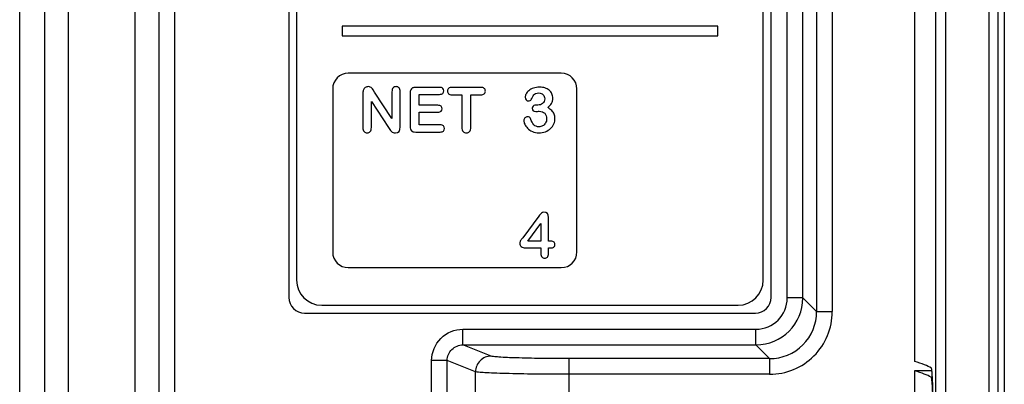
# Model space of a CAD drawing. Header units: millimetres. Extents: x 0 to 1500, y 0 to 1400.
# Tile 30 of 60: x 541 to 573, y 944 to 955. Entities that reach past the tile are written whole.
import ezdxf

# ---------------------------------------------------------------- set-up
doc = ezdxf.new("R2010")
doc.units = ezdxf.units.MM
doc.header["$LTSCALE"] = 91.259259
doc.layers.add('00_COMPONENTS', color=7, linetype='CONTINUOUS')

msp = doc.modelspace()

# ---------------------------------------------------------------- linework, layer by layer
at = {"layer": '00_COMPONENTS', "color": 7, "linetype": 'CONTINUOUS'}
for p, q in [((542.872, 1006.597), (542.872, 898.083)), ((545.019, 868.23), (545.019, 1006.583)), ((570.577, 1006.018), (570.577, 892.988)), ((569.901, 1005.703), (569.901, 944.538)), ((572.572, 893.303), (572.572, 1005.703)), ((572.772, 1005.553), (572.772, 893.453)), ((549.922, 988.583), (549.922, 946.583)), ((565.322, 946.583), (565.322, 988.583)), ((550.172, 988.033), (550.172, 947.133)), ((565.072, 947.133), (565.072, 988.033)), ((551.622, 955.233), (551.622, 954.933)), ((563.622, 955.233), (551.622, 955.233)), ((563.622, 954.933), (563.622, 955.233)), ((551.622, 954.933), (563.622, 954.933)), ((558.622, 953.733), (551.822, 953.733)), ((551.322, 953.233), (551.322, 948.033)), ((552.66, 953.135), (552.615, 953.206)), ((553.216, 952.295), (552.66, 953.135)), ((553.216, 953.143), (553.216, 952.295)), ((553.481, 952.021), (553.481, 953.143)), ((554.737, 953.284), (553.974, 953.284)), ((556.052, 953.284), (555.134, 953.284)), ((559.122, 948.033), (559.122, 953.233)), ((552.288, 953.099), (552.288, 951.999)), ((552.558, 951.999), (552.558, 952.834)), ((552.558, 952.834), (553.1, 952.004)), ((553.797, 953.107), (553.797, 952.035)), ((554.086, 952.711), (554.086, 953.061)), ((554.086, 953.061), (554.737, 953.061)), ((555.134, 953.045), (555.449, 953.045)), ((555.449, 953.045), (555.449, 952.01)), ((555.737, 952.01), (555.737, 953.045)), ((555.737, 953.045), (556.052, 953.045)), ((554.685, 952.711), (554.086, 952.711)), ((554.086, 952.087), (554.086, 952.493)), ((554.086, 952.493), (554.685, 952.493)), ((557.874, 952.719), (557.834, 952.719)), ((553.974, 951.858), (554.759, 951.858)), ((554.759, 952.087), (554.086, 952.087)), ((557.905, 949.173), (557.39, 948.483)), ((558.215, 948.38), (558.215, 949.133)), ((557.553, 948.38), (557.972, 948.945)), ((557.972, 948.945), (557.972, 948.38)), ((557.39, 948.483), (557.354, 948.435)), ((557.483, 948.162), (557.972, 948.162)), ((557.972, 948.38), (557.553, 948.38)), ((557.972, 948.162), (557.972, 947.981)), ((558.256, 948.38), (558.215, 948.38)), ((558.215, 947.981), (558.215, 948.162)), ((558.215, 948.162), (558.274, 948.162)), ((551.822, 947.533), (558.622, 947.533)), ((550.972, 946.333), (564.272, 946.333)), ((550.422, 946.083), (564.822, 946.083)), ((569.901, 944.238), (569.901, 939.492)), ((570.461, 944.238), (569.901, 944.238))]:
    msp.add_line(p, q, dxfattribs=at)
at = {"layer": '00_COMPONENTS', "color": 9, "linetype": 'CONTINUOUS'}
for p, q in [((545.78, 878.083), (545.78, 1006.583)), ((546.279, 878.083), (546.279, 1006.583)), ((570.896, 1006.009), (570.896, 892.997)), ((541.327, 878.02), (541.327, 1005.85)), ((542.125, 878.02), (542.125, 1005.85)), ((572.291, 893.303), (572.291, 1005.703)), ((566.776, 989.038), (566.776, 946.127)), ((567.276, 989.038), (567.276, 946.127)), ((565.839, 946.565), (565.839, 988.601)), ((566.339, 946.565), (566.339, 988.601)), ((566.339, 946.565), (565.839, 946.565)), ((566.776, 946.127), (566.339, 946.565)), ((566.776, 946.127), (567.276, 946.127)), ((555.483, 945.066), (555.483, 945.566)), ((555.483, 945.566), (564.84, 945.566)), ((564.84, 945.066), (564.84, 945.566)), ((556.38, 944.708), (555.483, 945.066)), ((555.483, 945.066), (564.84, 945.066)), ((565.277, 944.628), (564.84, 945.066)), ((558.871, 893.201), (558.871, 944.628)), ((565.277, 944.628), (558.871, 944.628)), ((565.277, 944.628), (565.277, 944.129)), ((554.483, 891.384), (554.483, 944.568)), ((554.981, 944.568), (554.483, 944.568)), ((554.981, 891.384), (554.981, 944.568)), ((555.882, 944.208), (554.981, 944.568)), ((555.882, 893.201), (555.882, 944.208)), ((565.277, 944.129), (558.871, 944.129)), ((570.475, 944.033), (570.433, 944.033))]:
    msp.add_line(p, q, dxfattribs=at)
at = {"layer": '00_COMPONENTS', "color": 7, "linetype": 'CONTINUOUS'}
for centre, radius, start, end in [((551.822, 953.233), 0.5, 90, 180), ((558.622, 953.233), 0.5, 0, 90), ((554.769, 953.115), 2.005, 213.6565, 215.9925), ((551.822, 948.033), 0.5, 180, 270), ((558.622, 948.033), 0.5, 270, 360), ((550.972, 947.133), 0.8, 180, 270), ((564.272, 947.133), 0.8, 270, 360), ((550.422, 946.583), 0.5, 180, 270), ((564.822, 946.583), 0.5, 270, 360)]:
    msp.add_arc(centre, radius, start, end, dxfattribs=at)
at = {"layer": '00_COMPONENTS', "color": 9, "linetype": 'CONTINUOUS'}
for centre, radius, start, end in [((564.839, 946.566), 1.5, 270.0246, 359.9754), ((564.84, 946.565), 0.999, 270.0015, 359.9972), ((565.278, 946.127), 1.998, 269.9881, 0.0119), ((565.279, 946.126), 1.498, 269.9527, 0.0473)]:
    msp.add_arc(centre, radius, start, end, dxfattribs=at)
at = {"layer": '00_COMPONENTS', "color": 7, "linetype": 'CONTINUOUS'}
for centre, major_axis, start_param in [((199.181, 944.142), (371.413, 0), 0.028602), ((199.275, 943.843), (371.319, 0), 0.029417)]:
    msp.add_ellipse(centre, major_axis=major_axis, ratio=0.017455, start_param=start_param, end_param=0.061087, dxfattribs=at)
for points in [[(552.304, 953.209), (552.293, 953.182), (552.288, 953.146), (552.288, 953.099)], [(552.365, 953.28), (552.336, 953.261), (552.315, 953.238), (552.304, 953.209)], [(552.457, 953.308), (552.424, 953.308), (552.393, 953.298), (552.365, 953.28)], [(552.523, 953.295), (552.505, 953.303), (552.483, 953.308), (552.457, 953.308)], [(552.572, 953.261), (552.558, 953.275), (552.542, 953.287), (552.523, 953.295)], [(552.615, 953.206), (552.6, 953.228), (552.586, 953.247), (552.572, 953.261)], [(553.251, 953.266), (553.227, 953.239), (553.216, 953.197), (553.216, 953.143)], [(553.347, 953.308), (553.306, 953.308), (553.274, 953.293), (553.251, 953.266)], [(553.445, 953.266), (553.421, 953.293), (553.388, 953.308), (553.347, 953.308)], [(553.481, 953.143), (553.481, 953.197), (553.469, 953.239), (553.445, 953.266)], [(553.815, 953.208), (553.803, 953.182), (553.797, 953.147), (553.797, 953.107)], [(553.873, 953.265), (553.847, 953.253), (553.827, 953.234), (553.815, 953.208)], [(553.974, 953.284), (553.933, 953.284), (553.899, 953.277), (553.873, 953.265)], [(554.839, 953.253), (554.817, 953.273), (554.782, 953.284), (554.737, 953.284)], [(554.873, 953.173), (554.873, 953.206), (554.861, 953.232), (554.839, 953.253)], [(554.839, 953.091), (554.861, 953.111), (554.873, 953.139), (554.873, 953.173)], [(555.025, 953.252), (554.999, 953.23), (554.988, 953.201), (554.988, 953.164)], [(554.988, 953.164), (554.988, 953.128), (554.999, 953.099), (555.023, 953.077)], [(555.134, 953.284), (555.086, 953.284), (555.05, 953.273), (555.025, 953.252)], [(556.162, 953.25), (556.138, 953.272), (556.101, 953.284), (556.052, 953.284)], [(556.199, 953.164), (556.199, 953.199), (556.187, 953.228), (556.162, 953.25)], [(556.162, 953.078), (556.187, 953.099), (556.199, 953.128), (556.199, 953.164)], [(557.588, 953.178), (557.548, 953.145), (557.518, 953.109), (557.498, 953.072)], [(557.734, 953.259), (557.676, 953.239), (557.626, 953.212), (557.588, 953.178)], [(557.93, 953.29), (557.858, 953.29), (557.793, 953.28), (557.734, 953.259)], [(558.102, 953.264), (558.049, 953.282), (557.992, 953.29), (557.93, 953.29)], [(558.237, 953.19), (558.198, 953.222), (558.153, 953.247), (558.102, 953.264)], [(558.324, 953.077), (558.304, 953.12), (558.275, 953.157), (558.237, 953.19)], [(554.737, 953.061), (554.782, 953.061), (554.817, 953.071), (554.839, 953.091)], [(555.023, 953.077), (555.047, 953.056), (555.084, 953.045), (555.134, 953.045)], [(556.052, 953.045), (556.1, 953.045), (556.137, 953.056), (556.162, 953.078)], [(557.498, 953.072), (557.478, 953.035), (557.468, 952.999), (557.468, 952.966)], [(557.468, 952.966), (557.468, 952.931), (557.478, 952.902), (557.5, 952.881)], [(557.5, 952.881), (557.521, 952.86), (557.546, 952.85), (557.572, 952.85)], [(557.572, 952.85), (557.593, 952.85), (557.613, 952.854), (557.63, 952.862)], [(557.63, 952.862), (557.647, 952.869), (557.658, 952.88), (557.665, 952.894)], [(557.665, 952.894), (557.676, 952.919), (557.688, 952.945), (557.701, 952.974)], [(557.701, 952.974), (557.715, 953.003), (557.728, 953.026), (557.744, 953.044)], [(557.744, 953.044), (557.759, 953.062), (557.779, 953.076), (557.804, 953.088)], [(557.804, 953.088), (557.83, 953.099), (557.863, 953.105), (557.902, 953.105)], [(557.902, 953.105), (557.961, 953.105), (558.007, 953.086), (558.041, 953.05)], [(558.093, 952.922), (558.093, 952.856), (558.071, 952.806), (558.028, 952.771)], [(558.041, 953.05), (558.076, 953.014), (558.093, 952.971), (558.093, 952.922)], [(558.31, 952.772), (558.338, 952.819), (558.353, 952.874), (558.353, 952.939)], [(558.353, 952.939), (558.353, 952.988), (558.343, 953.035), (558.324, 953.077)], [(554.783, 952.681), (554.762, 952.7), (554.729, 952.711), (554.685, 952.711)], [(554.685, 952.493), (554.73, 952.493), (554.763, 952.503), (554.784, 952.523)], [(554.817, 952.603), (554.817, 952.635), (554.805, 952.661), (554.783, 952.681)], [(554.784, 952.523), (554.806, 952.544), (554.817, 952.57), (554.817, 952.603)], [(557.73, 952.689), (557.707, 952.67), (557.695, 952.646), (557.695, 952.615)], [(557.695, 952.615), (557.695, 952.582), (557.705, 952.557), (557.725, 952.54)], [(557.725, 952.54), (557.744, 952.522), (557.771, 952.513), (557.807, 952.513)], [(557.834, 952.719), (557.788, 952.719), (557.754, 952.709), (557.73, 952.689)], [(557.807, 952.513), (557.815, 952.513), (557.832, 952.514), (557.86, 952.517)], [(557.86, 952.517), (557.887, 952.519), (557.906, 952.521), (557.92, 952.521)], [(558.028, 952.771), (557.985, 952.736), (557.934, 952.719), (557.874, 952.719)], [(557.92, 952.521), (557.994, 952.521), (558.051, 952.499), (558.093, 952.456)], [(558.189, 952.637), (558.242, 952.681), (558.282, 952.725), (558.31, 952.772)], [(558.317, 952.544), (558.282, 952.579), (558.24, 952.61), (558.189, 952.637)], [(558.396, 952.427), (558.378, 952.47), (558.352, 952.509), (558.317, 952.544)], [(557.462, 952.311), (557.438, 952.288), (557.426, 952.258), (557.426, 952.221)], [(557.426, 952.221), (557.426, 952.192), (557.436, 952.155), (557.456, 952.11)], [(557.553, 952.346), (557.516, 952.346), (557.486, 952.334), (557.462, 952.311)], [(557.606, 952.329), (557.588, 952.34), (557.571, 952.346), (557.553, 952.346)], [(557.639, 952.292), (557.633, 952.306), (557.622, 952.319), (557.606, 952.329)], [(557.747, 952.09), (557.708, 952.134), (557.672, 952.201), (557.639, 952.292)], [(558.093, 952.456), (558.134, 952.413), (558.155, 952.354), (558.155, 952.278)], [(558.155, 952.278), (558.155, 952.227), (558.143, 952.182), (558.118, 952.143)], [(558.386, 952.119), (558.409, 952.173), (558.422, 952.23), (558.422, 952.29)], [(558.422, 952.29), (558.422, 952.338), (558.413, 952.384), (558.396, 952.427)], [(552.288, 951.999), (552.288, 951.944), (552.3, 951.904), (552.325, 951.875)], [(552.325, 951.875), (552.349, 951.848), (552.382, 951.834), (552.423, 951.834)], [(552.423, 951.834), (552.462, 951.834), (552.495, 951.848), (552.52, 951.875)], [(552.52, 951.875), (552.546, 951.903), (552.558, 951.944), (552.558, 951.999)], [(553.147, 951.937), (553.162, 951.915), (553.179, 951.896), (553.197, 951.88)], [(553.197, 951.88), (553.215, 951.864), (553.234, 951.853), (553.256, 951.845)], [(553.326, 951.834), (553.429, 951.834), (553.481, 951.896), (553.481, 952.021)], [(553.797, 952.035), (553.797, 951.973), (553.811, 951.927), (553.838, 951.9)], [(553.838, 951.9), (553.865, 951.872), (553.911, 951.858), (553.974, 951.858)], [(554.861, 952.055), (554.838, 952.077), (554.804, 952.087), (554.759, 952.087)], [(554.759, 951.858), (554.804, 951.858), (554.838, 951.868), (554.861, 951.889)], [(554.896, 951.972), (554.896, 952.007), (554.885, 952.034), (554.861, 952.055)], [(554.861, 951.889), (554.885, 951.91), (554.896, 951.938), (554.896, 951.972)], [(555.449, 952.01), (555.449, 951.95), (555.461, 951.907), (555.489, 951.877)], [(555.489, 951.877), (555.516, 951.848), (555.551, 951.834), (555.594, 951.834)], [(555.594, 951.834), (555.635, 951.834), (555.669, 951.848), (555.696, 951.877)], [(555.696, 951.877), (555.723, 951.906), (555.737, 951.949), (555.737, 952.01)], [(557.456, 952.11), (557.477, 952.065), (557.507, 952.021), (557.547, 951.98)], [(557.547, 951.98), (557.586, 951.938), (557.637, 951.903), (557.699, 951.875)], [(557.699, 951.875), (557.761, 951.848), (557.831, 951.834), (557.908, 951.834)], [(557.91, 952.025), (557.84, 952.025), (557.786, 952.047), (557.747, 952.09)], [(557.908, 951.834), (557.984, 951.834), (558.054, 951.846), (558.117, 951.87)], [(558.026, 952.054), (557.989, 952.035), (557.95, 952.025), (557.91, 952.025)], [(558.118, 952.143), (558.094, 952.104), (558.063, 952.074), (558.026, 952.054)], [(558.117, 951.87), (558.181, 951.894), (558.235, 951.928), (558.282, 951.971)], [(558.282, 951.971), (558.327, 952.014), (558.362, 952.063), (558.386, 952.119)], [(553.256, 951.845), (553.276, 951.838), (553.299, 951.834), (553.326, 951.834)], [(557.988, 949.271), (557.967, 949.251), (557.939, 949.217), (557.905, 949.173)], [(558.067, 949.302), (558.036, 949.302), (558.009, 949.291), (557.988, 949.271)], [(558.215, 949.133), (558.215, 949.246), (558.165, 949.302), (558.067, 949.302)], [(557.325, 948.395), (557.316, 948.381), (557.309, 948.368), (557.305, 948.355)], [(557.354, 948.435), (557.344, 948.422), (557.335, 948.408), (557.325, 948.395)], [(557.305, 948.355), (557.301, 948.342), (557.299, 948.33), (557.299, 948.318)], [(557.299, 948.318), (557.299, 948.269), (557.313, 948.231), (557.344, 948.204)], [(557.344, 948.204), (557.375, 948.176), (557.421, 948.162), (557.483, 948.162)], [(558.376, 948.36), (558.346, 948.373), (558.306, 948.38), (558.256, 948.38)], [(558.274, 948.162), (558.323, 948.162), (558.36, 948.17), (558.385, 948.188)], [(558.422, 948.27), (558.422, 948.316), (558.406, 948.346), (558.376, 948.36)], [(558.385, 948.188), (558.409, 948.205), (558.422, 948.232), (558.422, 948.27)], [(557.972, 947.981), (557.972, 947.933), (557.982, 947.896), (558.005, 947.871)], [(558.005, 947.871), (558.027, 947.846), (558.056, 947.834), (558.093, 947.834)], [(558.093, 947.834), (558.13, 947.834), (558.159, 947.846), (558.181, 947.87)], [(558.181, 947.87), (558.203, 947.894), (558.215, 947.931), (558.215, 947.981)]]:
    msp.add_open_spline(points, degree=3, dxfattribs=at)
at = {"layer": '00_COMPONENTS', "color": 9, "linetype": 'CONTINUOUS'}
for points, knots in [([(554.483, 944.568), (554.483, 944.823), (554.697, 945.354), (555.228, 945.566), (555.483, 945.566)], [0, 0, 0, 0, 0.499924, 1, 1, 1, 1]), ([(554.981, 944.568), (554.98, 944.696), (555.088, 944.963), (555.356, 945.066), (555.483, 945.066)], [0, 0, 0, 0, 0.500264, 1, 1, 1, 1]), ([(556.38, 944.708), (556.253, 944.708), (555.989, 944.6), (555.883, 944.336), (555.882, 944.208)], [0, 0, 0, 0, 0.499436, 1, 1, 1, 1]), ([(558.871, 944.628), (558.569, 944.628), (558.005, 944.631), (557.259, 944.648), (556.756, 944.664), (556.491, 944.69), (556.406, 944.698), (556.38, 944.708)], [0, 0, 0, 0, 0.363506, 0.677494, 0.899561, 0.966177, 1, 1, 1, 1]), ([(558.871, 944.129), (558.508, 944.129), (557.833, 944.132), (557.032, 944.145), (556.498, 944.162), (556.21, 944.174), (556.015, 944.19), (555.914, 944.198), (555.882, 944.208)], [0, 0, 0, 0, 0.363622, 0.677702, 0.802497, 0.899787, 0.966339, 1, 1, 1, 1])]:
    msp.add_open_spline(points, degree=3, knots=knots, dxfattribs=at)
at = {"layer": '00_COMPONENTS', "color": 7, "linetype": 'CONTINUOUS'}
for points, knots in [([(570.515, 941.522), (570.514, 941.881), (570.512, 942.4), (570.503, 943.059), (570.496, 943.475), (570.486, 943.816), (570.476, 944.049), (570.465, 944.189), (570.46, 944.259), (570.451, 944.3), (570.448, 944.324), (570.442, 944.328)], [0, 0, 0, 0, 0.382896, 0.554141, 0.70387, 0.826935, 0.919114, 0.952601, 0.977307, 0.993061, 1, 1, 1, 1]), ([(570.433, 944.033), (570.435, 944.032), (570.438, 944.026), (570.443, 944.008), (570.449, 943.969), (570.455, 943.906), (570.462, 943.819), (570.468, 943.711), (570.473, 943.582), (570.478, 943.433), (570.485, 943.198), (570.491, 942.867), (570.497, 942.431), (570.5, 941.956), (570.501, 941.628), (570.502, 941.461)], [0, 0, 0, 0, 0.002482, 0.007045, 0.022866, 0.047667, 0.081288, 0.12345, 0.173791, 0.231875, 0.297189, 0.447151, 0.61839, 0.80486, 1, 1, 1, 1])]:
    msp.add_open_spline(points, degree=3, knots=knots, dxfattribs=at)

doc.saveas('drawing.dxf')
